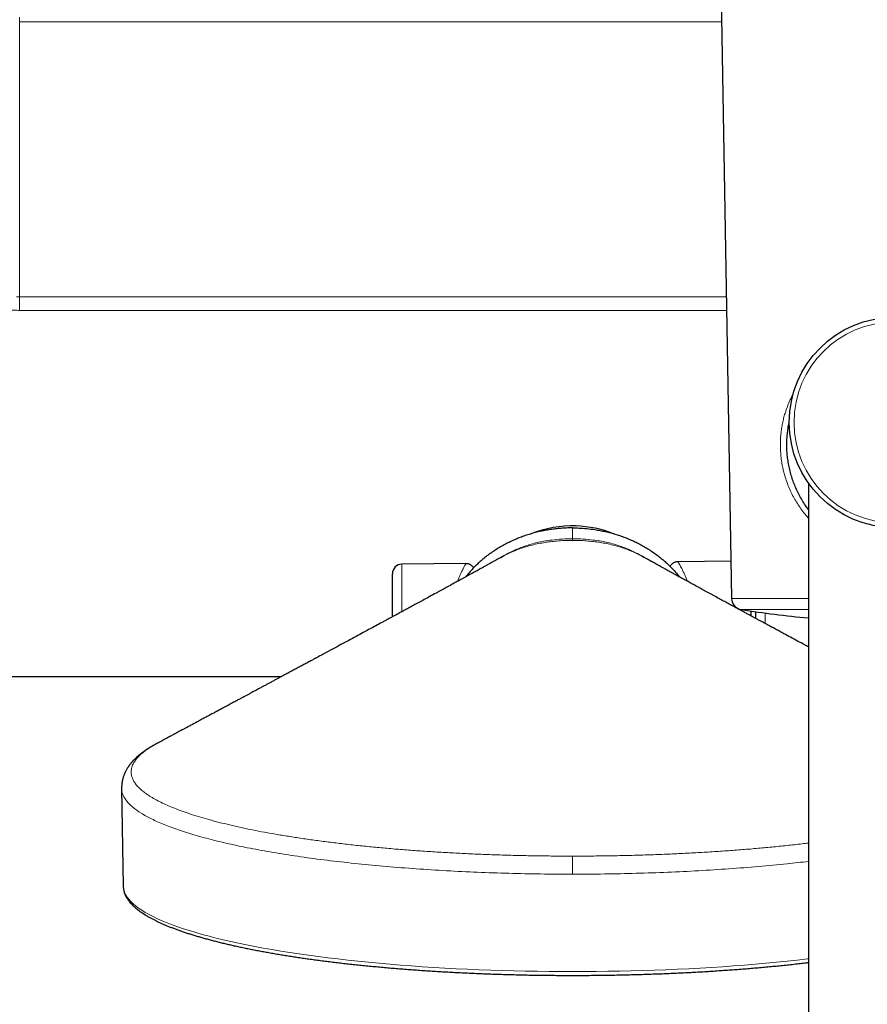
# Model space of a CAD drawing. Header units: millimetres. Extents: x 8 to 2236, y 12 to 2208.
# Tile 10 of 165: x 1030 to 1118, y 517 to 620. Entities that reach past the tile are written whole.
import ezdxf

# ---------------------------------------------------------------- set-up
doc = ezdxf.new("R2010")
doc.units = ezdxf.units.MM

msp = doc.modelspace()

# ---------------------------------------------------------------- linework, layer by layer
at = {"color": 7, "linetype": 'Continuous', "lineweight": 30}
for p, q in [((1102.48, 646.65), (1104, 559.58)), ((1112.02, 571.66), (1112.02, 186.66)), ((1076.2, 563.22), (1069.51, 563.16)), ((1079.86, 563.86), (1079.87, 563.86)), ((1094.87, 563.86), (1094.86, 563.86)), ((1103.93, 563.46), (1098.39, 563.41)), ((1068.52, 557.65), (1068.52, 562.16)), ((1106.02, 558.26), (1106.02, 557.76)), ((1106.52, 557.48), (1106.52, 558.19)), ((1022.86, 551.41), (1056.93, 551.41)), ((1043.87, 544.39), (1043.85, 544.38)), ((1040.19, 539.72), (1040.37, 529.49)), ((1040.37, 529.49), (1040.37, 529.49))]:
    msp.add_line(p, q, dxfattribs=at)
at = {"color": 252, "linetype": 'Continuous', "lineweight": 0}
for p, q in [((1029.54, 620.36), (1029.54, 619.86)), ((1102.95, 619.86), (1029.54, 619.86)), ((1029.54, 589.69), (1029.54, 591.12)), ((1029.54, 591.12), (1103.45, 591.12)), ((1103.48, 589.69), (1029.54, 589.69)), ((1087.36, 566.95), (1087.36, 565.81)), ((1087.36, 566.94), (1087.36, 566.95)), ((1087.36, 565.71), (1087.36, 565.65)), ((1069.51, 563.16), (1069.51, 558.19)), ((1104, 559.58), (1112.02, 559.58)), ((1105.01, 558.3), (1105.01, 558.42)), ((1112.02, 558.42), (1105.01, 558.42)), ((1107.52, 558.05), (1107.52, 556.94))]:
    msp.add_line(p, q, dxfattribs=at)
at = {"color": 252, "linetype": 'Continuous', "lineweight": 0, "flags": 128}
for points in [[(1029.2, 591.12), (1029.54, 591.12), (1029.54, 591.12), (1029.54, 591.12)], [(1040.37, 529.49), (1040.39, 529.29), (1040.44, 529.06), (1040.52, 528.82), (1040.63, 528.59), (1040.77, 528.35), (1040.95, 528.12), (1041.16, 527.89), (1041.4, 527.66), (1041.67, 527.43), (1041.97, 527.2), (1042.31, 526.98), (1042.67, 526.75), (1043.07, 526.53), (1043.49, 526.31), (1043.95, 526.09), (1044.44, 525.88), (1044.95, 525.66), (1045.49, 525.45), (1046.07, 525.25), (1046.67, 525.04), (1047.3, 524.84), (1047.95, 524.64), (1048.64, 524.45), (1049.35, 524.25), (1050.08, 524.07), (1050.84, 523.88), (1051.63, 523.7), (1052.44, 523.53), (1053.28, 523.35), (1054.14, 523.18), (1055.02, 523.02), (1055.92, 522.86), (1056.85, 522.71), (1057.79, 522.56), (1058.76, 522.41), (1059.74, 522.27), (1060.75, 522.14), (1061.77, 522.01), (1062.81, 521.88), (1063.87, 521.76), (1064.94, 521.65), (1066.03, 521.54), (1067.13, 521.43), (1068.25, 521.33), (1069.38, 521.24), (1070.52, 521.15), (1071.68, 521.07), (1072.84, 521), (1074.02, 520.93), (1075.2, 520.86), (1076.39, 520.81), (1077.59, 520.75), (1078.8, 520.71), (1080.01, 520.67), (1081.23, 520.64), (1082.45, 520.61), (1083.68, 520.59), (1084.9, 520.57), (1086.13, 520.56), (1087.36, 520.56), (1088.59, 520.56), (1089.82, 520.57), (1091.05, 520.59), (1092.28, 520.61), (1093.5, 520.64), (1094.71, 520.67), (1095.93, 520.71), (1097.13, 520.75), (1098.33, 520.81), (1099.53, 520.86), (1100.71, 520.93), (1101.88, 521), (1103.05, 521.07), (1104.2, 521.15), (1105.35, 521.24), (1106.48, 521.33), (1107.59, 521.43), (1108.7, 521.54), (1109.79, 521.65), (1110.86, 521.76), (1111.92, 521.88), (1112.02, 521.89)]]:
    msp.add_lwpolyline(points, dxfattribs=at)
at = {"color": 7, "linetype": 'Continuous', "lineweight": 30}
msp.add_circle((1121.02, 577.98), 11, dxfattribs=at)
at = {"color": 252, "linetype": 'Continuous', "lineweight": 0}
msp.add_circle((1121.02, 577.98), 10.5, dxfattribs=at)
at = {"color": 7, "linetype": 'Continuous', "lineweight": 30}
for centre, radius, start, end in [((1087.36, 555.53), 11.63, 88.1812, 111.9527), ((1087.36, 555.53), 11.63, 68.3601, 88.1812), ((1069.52, 562.16), 1, 90.5, 180), ((1105.2, 559.6), 1.2, 181, 260.7875), ((1121.02, 657.13), 100, 260.7875, 264.8364)]:
    msp.add_arc(centre, radius, start, end, dxfattribs=at)
at = {"color": 252, "linetype": 'Continuous', "lineweight": 0}
msp.add_open_spline([(1029.54, 619.86), (1029.54, 617.46), (1029.54, 612.67), (1029.54, 605.49), (1029.54, 598.3), (1029.54, 593.51), (1029.54, 591.12)], degree=3, dxfattribs=at)
for points, knots in [([(1029.54, 589.69), (1029.35, 589.7), (1028.96, 589.7), (1028.37, 589.76), (1027.79, 589.85), (1027.23, 589.98), (1026.7, 590.15), (1026.19, 590.35), (1025.7, 590.58), (1025.21, 590.86), (1024.72, 591.19), (1024.24, 591.56), (1023.79, 591.96), (1023.35, 592.4), (1022.93, 592.87), (1022.54, 593.38), (1022.18, 593.91), (1021.85, 594.44), (1021.57, 594.97), (1021.34, 595.46), (1021.13, 595.96), (1020.95, 596.48), (1020.8, 597.04), (1020.68, 597.59), (1020.6, 598.13), (1020.55, 598.64), (1020.55, 598.97), (1020.54, 599.14)], [0, 0, 0, 0, 0.034383, 0.068859, 0.103306, 0.137651, 0.17017, 0.202791, 0.235421, 0.267952, 0.305705, 0.343566, 0.381455, 0.419245, 0.462527, 0.505968, 0.549518, 0.593095, 0.636602, 0.679927, 0.713638, 0.761223, 0.808943, 0.856754, 0.904592, 0.952374, 1, 1, 1, 1]), ([(1110.44, 581), (1110.37, 580.87), (1110.23, 580.59), (1110.02, 580.14), (1109.83, 579.66), (1109.66, 579.17), (1109.5, 578.67), (1109.37, 578.15), (1109.27, 577.63), (1109.18, 577.05), (1109.12, 576.44), (1109.09, 575.78), (1109.1, 575.12), (1109.15, 574.46), (1109.22, 573.87), (1109.32, 573.34), (1109.42, 572.88), (1109.57, 572.35), (1109.76, 571.76), (1110.01, 571.11), (1110.3, 570.5), (1110.61, 569.91), (1110.96, 569.35), (1111.34, 568.8), (1111.69, 568.35), (1111.93, 568.08), (1112.02, 567.98)], [0, 0, 0, 0, 0.031893, 0.070042, 0.107613, 0.145206, 0.182772, 0.220845, 0.258947, 0.297013, 0.342836, 0.388656, 0.434225, 0.479794, 0.52527, 0.558447, 0.591649, 0.62483, 0.67517, 0.725515, 0.774093, 0.822957, 0.871824, 0.921049, 0.970275, 1, 1, 1, 1]), ([(1079.87, 563.86), (1079.96, 563.91), (1080.21, 564.06), (1080.67, 564.28), (1081.25, 564.54), (1081.85, 564.77), (1082.47, 564.98), (1083.12, 565.16), (1083.8, 565.31), (1084.49, 565.43), (1085.19, 565.53), (1085.91, 565.6), (1086.64, 565.64), (1087.12, 565.65), (1087.36, 565.65)], [0, 0, 0, 0, 0.043264, 0.130354, 0.217393, 0.30431, 0.391092, 0.477795, 0.56453, 0.651375, 0.738361, 0.825482, 0.912712, 1, 1, 1, 1]), ([(1080.12, 564), (1080.26, 564.09), (1080.65, 564.32), (1081.27, 564.62), (1081.95, 564.9), (1082.55, 565.11), (1083.18, 565.3), (1083.84, 565.46), (1084.52, 565.59), (1085.32, 565.7), (1086.27, 565.79), (1086.99, 565.81), (1087.36, 565.81), (1087.36, 565.81)], [0, 0, 0, 0, 0.077916, 0.209279, 0.296773, 0.384144, 0.471435, 0.558761, 0.646207, 0.733821, 0.865547, 0.997653, 1, 1, 1, 1]), ([(1087.36, 565.81), (1087.36, 565.81), (1087.36, 565.81), (1087.36, 565.8), (1087.36, 565.76), (1087.36, 565.73), (1087.36, 565.71)], [0, 0, 0, 0, 0.297301, 0.594784, 0.796188, 1, 1, 1, 1]), ([(1094.82, 563.88), (1094.61, 564.01), (1094.15, 564.28), (1093.45, 564.62), (1092.78, 564.9), (1092.18, 565.11), (1091.54, 565.3), (1090.89, 565.46), (1090.21, 565.59), (1089.4, 565.7), (1088.46, 565.79), (1087.74, 565.81), (1087.37, 565.81), (1087.36, 565.81)], [0, 0, 0, 0, 0.110687, 0.237381, 0.321766, 0.406031, 0.49022, 0.574442, 0.658781, 0.743281, 0.870325, 0.997736, 1, 1, 1, 1]), ([(1094.86, 563.86), (1094.77, 563.91), (1094.51, 564.06), (1094.05, 564.28), (1093.48, 564.54), (1092.88, 564.77), (1092.25, 564.98), (1091.6, 565.16), (1090.93, 565.31), (1090.24, 565.43), (1089.53, 565.53), (1088.82, 565.6), (1088.09, 565.64), (1087.61, 565.65), (1087.36, 565.65)], [0, 0, 0, 0, 0.043267, 0.130356, 0.217395, 0.304312, 0.391093, 0.477796, 0.564531, 0.651376, 0.738361, 0.825483, 0.912712, 1, 1, 1, 1]), ([(1075.32, 561.35), (1075.37, 561.47), (1075.47, 561.73), (1075.62, 562.05), (1075.75, 562.34), (1075.86, 562.57), (1075.95, 562.75), (1076.04, 562.91), (1076.11, 563.04), (1076.16, 563.13), (1076.19, 563.19), (1076.21, 563.22), (1076.2, 563.21), (1076.2, 563.21)], [0, 0, 0, 0, 0.104201, 0.212887, 0.321498, 0.413069, 0.50521, 0.597349, 0.690617, 0.783883, 0.878338, 0.972791, 1, 1, 1, 1]), ([(1098.39, 563.41), (1098.39, 563.41), (1098.39, 563.4), (1098.42, 563.36), (1098.46, 563.28), (1098.53, 563.17), (1098.61, 563.01), (1098.72, 562.81), (1098.84, 562.57), (1098.98, 562.29), (1099.13, 561.97), (1099.26, 561.66), (1099.34, 561.45), (1099.37, 561.37)], [0, 0, 0, 0, 0.079024, 0.166046, 0.253069, 0.340676, 0.439157, 0.538762, 0.63837, 0.738771, 0.839174, 0.939489, 1, 1, 1, 1]), ([(1043.85, 544.38), (1043.68, 544.29), (1043.32, 544.09), (1042.84, 543.78), (1042.4, 543.45), (1042.02, 543.11), (1041.72, 542.77), (1041.48, 542.42), (1041.31, 542.08), (1041.22, 541.73), (1041.19, 541.38), (1041.24, 541.04), (1041.35, 540.69), (1041.54, 540.35), (1041.79, 540.01), (1042.12, 539.67), (1042.52, 539.34), (1042.99, 539), (1043.53, 538.67), (1044.13, 538.34), (1044.8, 538.03), (1045.52, 537.71), (1046.31, 537.41), (1047.16, 537.11), (1048.09, 536.81), (1049.07, 536.52), (1050.12, 536.23), (1051.23, 535.96), (1052.38, 535.69), (1053.59, 535.43), (1054.83, 535.19), (1056.13, 534.95), (1057.48, 534.73), (1058.88, 534.51), (1060.34, 534.3), (1061.84, 534.1), (1063.38, 533.91), (1064.94, 533.74), (1066.54, 533.58), (1068.15, 533.43), (1069.79, 533.29), (1071.47, 533.17), (1073.18, 533.06), (1074.92, 532.96), (1076.68, 532.87), (1078.46, 532.8), (1080.24, 532.74), (1082.02, 532.69), (1083.8, 532.66), (1085.58, 532.64), (1086.77, 532.63), (1087.36, 532.63)], [0, 0, 0, 0, 0.017546, 0.037821, 0.05811, 0.078413, 0.099101, 0.119801, 0.140509, 0.16122, 0.181931, 0.202265, 0.22259, 0.2429, 0.263193, 0.283836, 0.304462, 0.325077, 0.345685, 0.366288, 0.386522, 0.406758, 0.427, 0.447249, 0.467877, 0.488513, 0.509156, 0.529802, 0.550451, 0.570732, 0.591015, 0.611301, 0.631588, 0.652246, 0.672904, 0.693563, 0.714223, 0.734884, 0.755177, 0.775471, 0.795766, 0.816061, 0.83666, 0.85726, 0.877861, 0.898463, 0.919066, 0.9393, 0.959534, 0.979768, 1, 1, 1, 1]), ([(1087.36, 530.75), (1086.25, 530.75), (1084.02, 530.76), (1080.7, 530.83), (1077.41, 530.94), (1074.17, 531.1), (1070.99, 531.3), (1067.9, 531.54), (1064.91, 531.83), (1062.03, 532.15), (1059.27, 532.51), (1056.66, 532.91), (1054.2, 533.34), (1051.9, 533.8), (1049.79, 534.3), (1047.86, 534.82), (1046.13, 535.36), (1044.6, 535.93), (1043.3, 536.52), (1042.21, 537.12), (1041.35, 537.74), (1040.71, 538.36), (1040.33, 539), (1040.17, 539.45), (1040.2, 539.69), (1040.21, 539.72)], [0, 0, 0, 0, 0.04518, 0.09036, 0.135539, 0.180719, 0.225899, 0.271079, 0.316259, 0.361438, 0.406618, 0.451798, 0.496978, 0.542157, 0.587337, 0.632517, 0.677697, 0.722877, 0.768056, 0.813236, 0.858416, 0.903596, 0.948776, 0.993955, 1, 1, 1, 1]), ([(1112.02, 534), (1111.79, 533.97), (1111.06, 533.88), (1109.78, 533.74), (1108.19, 533.58), (1106.58, 533.43), (1104.93, 533.29), (1103.26, 533.17), (1101.55, 533.06), (1099.81, 532.96), (1098.05, 532.87), (1096.27, 532.8), (1094.49, 532.74), (1092.71, 532.69), (1090.93, 532.66), (1089.15, 532.64), (1087.96, 532.63), (1087.36, 532.63)], [0, 0, 0, 0, 0.0307664, 0.100839, 0.1696643, 0.2384928, 0.3073238, 0.376157, 0.4460188, 0.515885, 0.5857557, 0.6556296, 0.7255051, 0.7941324, 0.8627576, 0.93138, 1, 1, 1, 1]), ([(1087.36, 532.63), (1087.36, 532.6), (1087.36, 532.52), (1087.36, 532.38), (1087.36, 532.23), (1087.36, 532.04), (1087.36, 531.86), (1087.36, 531.69), (1087.36, 531.53), (1087.36, 531.35), (1087.36, 531.15), (1087.36, 530.95), (1087.36, 530.82), (1087.36, 530.75)], [0, 0, 0, 0, 0.098352, 0.197437, 0.298584, 0.400392, 0.529819, 0.595558, 0.661689, 0.748205, 0.836566, 0.916714, 1, 1, 1, 1]), ([(1087.36, 530.75), (1088.48, 530.75), (1090.7, 530.76), (1094.03, 530.83), (1097.32, 530.94), (1100.56, 531.1), (1103.73, 531.3), (1106.82, 531.54), (1109.6, 531.8), (1111.28, 532), (1112.02, 532.08)], [0, 0, 0, 0, 0.128695, 0.25739, 0.386085, 0.514781, 0.643476, 0.772171, 0.900866, 1, 1, 1, 1])]:
    msp.add_open_spline(points, degree=3, knots=knots, dxfattribs=at)
at = {"color": 7, "linetype": 'Continuous', "lineweight": 30}
for points, knots in [([(1112.02, 568.89), (1111.98, 568.94), (1111.81, 569.16), (1111.54, 569.56), (1111.21, 570.11), (1110.91, 570.68), (1110.65, 571.26), (1110.42, 571.84), (1110.23, 572.43), (1110.07, 573.04), (1109.94, 573.66), (1109.85, 574.26), (1109.79, 574.84), (1109.77, 575.39), (1109.77, 575.95), (1109.8, 576.5), (1109.86, 577.07), (1109.93, 577.56), (1110, 577.87), (1110.02, 577.97)], [0, 0, 0, 0, 0.021333, 0.090495, 0.159629, 0.228634, 0.29744, 0.362229, 0.427257, 0.49232, 0.55726, 0.621975, 0.678026, 0.734271, 0.790587, 0.84684, 0.902898, 0.966849, 1, 1, 1, 1]), ([(1087.36, 566.95), (1087.36, 566.95), (1087.14, 566.95), (1086.73, 566.94), (1086.13, 566.9), (1085.57, 566.85), (1085.02, 566.78), (1084.46, 566.68), (1083.91, 566.57), (1083.36, 566.43), (1082.81, 566.27), (1082.27, 566.1), (1081.75, 565.9), (1081.23, 565.68), (1080.72, 565.44), (1080.21, 565.18), (1079.72, 564.9), (1079.23, 564.6), (1078.76, 564.28), (1078.31, 563.94), (1077.89, 563.6), (1077.5, 563.25), (1077.12, 562.89), (1076.73, 562.48), (1076.42, 562.12), (1076.24, 561.89), (1076.19, 561.83)], [0, 0, 0, 0, 0.000005, 0.053103, 0.096998, 0.140892, 0.18507, 0.229247, 0.273788, 0.318329, 0.36317, 0.408011, 0.452106, 0.496201, 0.540634, 0.585067, 0.629939, 0.674811, 0.720053, 0.765296, 0.806563, 0.847945, 0.889327, 0.930829, 0.981107, 1, 1, 1, 1]), ([(1087.36, 566.95), (1087.36, 566.95), (1087.59, 566.95), (1088.09, 566.94), (1088.87, 566.88), (1089.61, 566.79), (1090.26, 566.68), (1090.81, 566.57), (1091.36, 566.43), (1091.91, 566.27), (1092.45, 566.1), (1092.98, 565.9), (1093.5, 565.68), (1094.01, 565.45), (1094.51, 565.19), (1095.01, 564.91), (1095.49, 564.6), (1095.97, 564.28), (1096.42, 563.94), (1096.84, 563.6), (1097.23, 563.25), (1097.61, 562.89), (1098.02, 562.45), (1098.33, 562.1), (1098.51, 561.87), (1098.54, 561.83)], [0, 0, 0, 0, 0.000005, 0.053104, 0.118848, 0.184592, 0.228947, 0.273301, 0.318149, 0.362997, 0.408008, 0.451918, 0.495991, 0.540065, 0.584709, 0.629352, 0.674598, 0.719843, 0.765297, 0.806573, 0.847848, 0.88934, 0.930832, 0.988193, 1, 1, 1, 1]), ([(1079.87, 563.87), (1079.82, 563.84), (1079.72, 563.79), (1079.59, 563.71), (1079.49, 563.66), (1079.42, 563.62), (1079.36, 563.58), (1079.27, 563.53), (1079.13, 563.46), (1078.95, 563.36), (1078.77, 563.26), (1078.6, 563.16), (1078.42, 563.06), (1078.24, 562.96), (1078.04, 562.85), (1077.82, 562.73), (1077.6, 562.6), (1077.38, 562.48), (1077.17, 562.37), (1076.96, 562.25), (1076.75, 562.13), (1076.51, 562), (1076.29, 561.88), (1076.09, 561.77), (1075.92, 561.68), (1075.76, 561.59), (1075.58, 561.49), (1075.4, 561.39), (1075.2, 561.28), (1074.99, 561.17), (1074.79, 561.06), (1074.6, 560.96), (1074.44, 560.87), (1074.29, 560.79), (1074.12, 560.69), (1073.91, 560.58), (1073.66, 560.44), (1073.38, 560.29), (1072.97, 560.07), (1072.46, 559.79), (1071.86, 559.46), (1071.29, 559.15), (1070.85, 558.91), (1070.53, 558.74), (1070.31, 558.62), (1070.1, 558.51), (1069.93, 558.41), (1069.79, 558.34), (1069.69, 558.28), (1069.59, 558.23), (1069.47, 558.17), (1069.31, 558.08), (1069.1, 557.97), (1068.85, 557.83), (1068.57, 557.68), (1068.25, 557.51), (1067.92, 557.33), (1067.59, 557.15), (1067.17, 556.92), (1066.65, 556.64), (1066.05, 556.32), (1065.42, 555.98), (1064.72, 555.6), (1063.94, 555.18), (1063.14, 554.75), (1062.51, 554.41), (1062.06, 554.17), (1061.8, 554.03), (1061.54, 553.89), (1061.29, 553.75), (1061.05, 553.62), (1060.83, 553.51), (1060.66, 553.41), (1060.52, 553.34), (1060.41, 553.28), (1060.29, 553.21), (1060.14, 553.13), (1059.97, 553.04), (1059.77, 552.94), (1059.5, 552.79), (1059.17, 552.61), (1058.77, 552.39), (1058.36, 552.18), (1058.01, 551.99), (1057.73, 551.84), (1057.52, 551.72), (1057.32, 551.62), (1057.15, 551.53), (1056.98, 551.43), (1056.78, 551.33), (1056.54, 551.2), (1056.26, 551.05), (1055.96, 550.89), (1055.66, 550.72), (1055.35, 550.56), (1055.06, 550.4), (1054.78, 550.25), (1054.54, 550.12), (1054.3, 549.99), (1054.06, 549.86), (1053.81, 549.73), (1053.54, 549.58), (1053.26, 549.43), (1052.96, 549.27), (1052.63, 549.1), (1052.24, 548.89), (1051.8, 548.65), (1051.32, 548.39), (1050.87, 548.15), (1050.44, 547.92), (1050.03, 547.7), (1049.65, 547.5), (1049.24, 547.28), (1048.83, 547.06), (1048.4, 546.83), (1048.01, 546.62), (1047.63, 546.41), (1047.28, 546.22), (1047.01, 546.08), (1046.82, 545.98), (1046.68, 545.91), (1046.52, 545.82), (1046.31, 545.71), (1046.05, 545.57), (1045.75, 545.4), (1045.39, 545.21), (1044.99, 545), (1044.54, 544.75), (1044.16, 544.55), (1043.93, 544.43), (1043.86, 544.39)], [0, 0, 0, 0, 0.004372, 0.008195, 0.010953, 0.012683, 0.014243, 0.01604, 0.020504, 0.025565, 0.030994, 0.036033, 0.040654, 0.045856, 0.051542, 0.057332, 0.063896, 0.070288, 0.076088, 0.081546, 0.087611, 0.094366, 0.101071, 0.106396, 0.110965, 0.115467, 0.120217, 0.125303, 0.130859, 0.136883, 0.142925, 0.148111, 0.152423, 0.156264, 0.160713, 0.166811, 0.173826, 0.181747, 0.189961, 0.207817, 0.22458, 0.240293, 0.255092, 0.261329, 0.2674, 0.273292, 0.278483, 0.281893, 0.284718, 0.287087, 0.289815, 0.29465, 0.30053, 0.30745, 0.315403, 0.324381, 0.333711, 0.342786, 0.351608, 0.369286, 0.385896, 0.401464, 0.422153, 0.443778, 0.466324, 0.48889, 0.496223, 0.50348, 0.510663, 0.517772, 0.524582, 0.530525, 0.535577, 0.538924, 0.541792, 0.545096, 0.549126, 0.55388, 0.559357, 0.565471, 0.576414, 0.587473, 0.598649, 0.609882, 0.616426, 0.622345, 0.627642, 0.632319, 0.63663, 0.642131, 0.648756, 0.656503, 0.665291, 0.673876, 0.681825, 0.690381, 0.69806, 0.704867, 0.71107, 0.71771, 0.724737, 0.732149, 0.739946, 0.748157, 0.757151, 0.767032, 0.780627, 0.793832, 0.806387, 0.818296, 0.829562, 0.84019, 0.850182, 0.86292, 0.87473, 0.885658, 0.895706, 0.90592, 0.915038, 0.91832, 0.921644, 0.926098, 0.931836, 0.939012, 0.94752, 0.957357, 0.96852, 0.981006, 0.994808, 1, 1, 1, 1]), ([(1077.03, 562.79), (1077.03, 562.79), (1077, 562.83), (1076.95, 562.89), (1076.88, 562.96), (1076.79, 563.03), (1076.69, 563.09), (1076.59, 563.14), (1076.48, 563.18), (1076.38, 563.2), (1076.29, 563.21), (1076.23, 563.21), (1076.2, 563.21)], [0, 0, 0, 0, 0.018848, 0.128375, 0.23822, 0.3599, 0.478575, 0.594131, 0.706857, 0.816936, 0.924468, 1, 1, 1, 1]), ([(1080.11, 564.01), (1080.11, 564.01), (1080.11, 564.01), (1080.1, 564), (1080.07, 563.98), (1080.02, 563.96), (1079.96, 563.92), (1079.89, 563.88), (1079.86, 563.86)], [0, 0, 0, 0, 0.122323, 0.294413, 0.441969, 0.608095, 0.798103, 1, 1, 1, 1]), ([(1079.87, 563.85), (1079.88, 563.86), (1079.92, 563.89), (1079.99, 563.93), (1080.06, 563.97), (1080.09, 563.99), (1080.11, 564), (1080.11, 564.01), (1080.11, 564.01), (1080.11, 564.01)], [0, 0, 0, 0, 0.101425, 0.439655, 0.678837, 0.761623, 0.799025, 0.863048, 1, 1, 1, 1]), ([(1094.86, 563.86), (1094.83, 563.88), (1094.77, 563.92), (1094.7, 563.96), (1094.65, 563.98), (1094.63, 564), (1094.62, 564), (1094.61, 564.01), (1094.61, 564.01), (1094.61, 564.01)], [0, 0, 0, 0, 0.193289, 0.376379, 0.539709, 0.692268, 0.835754, 0.956226, 1, 1, 1, 1]), ([(1094.61, 564.01), (1094.61, 564.01), (1094.61, 564.01), (1094.63, 564), (1094.64, 563.99), (1094.68, 563.97), (1094.74, 563.93), (1094.8, 563.89), (1094.84, 563.87), (1094.85, 563.86)], [0, 0, 0, 0, 0.094257, 0.178497, 0.262245, 0.354656, 0.61962, 0.943111, 1, 1, 1, 1]), ([(1112.02, 554.52), (1111.89, 554.58), (1111.52, 554.78), (1110.9, 555.12), (1110.17, 555.51), (1109.56, 555.84), (1109.03, 556.12), (1108.59, 556.37), (1108.12, 556.62), (1107.63, 556.88), (1107.19, 557.12), (1106.82, 557.32), (1106.52, 557.48), (1106.23, 557.64), (1105.95, 557.79), (1105.72, 557.92), (1105.51, 558.03), (1105.34, 558.12), (1105.19, 558.2), (1105.06, 558.27), (1104.92, 558.35), (1104.75, 558.44), (1104.55, 558.55), (1104.33, 558.67), (1104.1, 558.79), (1103.87, 558.92), (1103.55, 559.09), (1103.14, 559.31), (1102.64, 559.59), (1102.2, 559.82), (1101.85, 560.02), (1101.58, 560.16), (1101.31, 560.31), (1101.06, 560.45), (1100.82, 560.57), (1100.62, 560.69), (1100.44, 560.78), (1100.28, 560.87), (1100.1, 560.97), (1099.89, 561.08), (1099.67, 561.21), (1099.45, 561.33), (1099.24, 561.44), (1099.01, 561.57), (1098.73, 561.72), (1098.38, 561.91), (1098.01, 562.12), (1097.64, 562.32), (1097.27, 562.52), (1096.95, 562.7), (1096.68, 562.85), (1096.47, 562.97), (1096.27, 563.08), (1096.09, 563.18), (1095.89, 563.29), (1095.73, 563.38), (1095.6, 563.45), (1095.51, 563.5), (1095.44, 563.54), (1095.37, 563.58), (1095.3, 563.62), (1095.23, 563.66), (1095.13, 563.72), (1095, 563.79), (1094.91, 563.84), (1094.86, 563.87)], [0, 0, 0, 0, 0.021448, 0.065255, 0.107441, 0.147954, 0.172758, 0.198574, 0.22572, 0.25422, 0.284101, 0.301447, 0.319241, 0.336707, 0.352417, 0.366325, 0.378219, 0.388355, 0.396724, 0.403395, 0.411071, 0.420898, 0.432868, 0.44586, 0.459226, 0.472968, 0.487091, 0.51484, 0.544153, 0.575145, 0.590353, 0.60595, 0.621938, 0.637172, 0.650772, 0.662724, 0.673014, 0.68182, 0.691894, 0.704152, 0.717972, 0.731119, 0.743135, 0.754114, 0.771582, 0.791612, 0.815691, 0.836527, 0.856993, 0.88013, 0.892965, 0.90551, 0.916844, 0.92703, 0.938794, 0.951571, 0.956739, 0.961627, 0.966136, 0.970102, 0.973525, 0.977389, 0.983206, 0.991197, 1, 1, 1, 1]), ([(1098.39, 563.41), (1098.35, 563.41), (1098.29, 563.41), (1098.19, 563.39), (1098.08, 563.36), (1097.97, 563.32), (1097.87, 563.26), (1097.78, 563.2), (1097.7, 563.13), (1097.63, 563.05), (1097.58, 562.99), (1097.55, 562.95), (1097.55, 562.94)], [0, 0, 0, 0, 0.095339, 0.20089, 0.306775, 0.424849, 0.539998, 0.652064, 0.76135, 0.868052, 0.972283, 1, 1, 1, 1]), ([(1043.87, 544.4), (1043.82, 544.37), (1043.73, 544.32), (1043.6, 544.25), (1043.49, 544.19), (1043.4, 544.13), (1043.32, 544.09), (1043.27, 544.06), (1043.23, 544.03), (1043.19, 544.01), (1043.14, 543.98), (1043.08, 543.94), (1042.99, 543.88), (1042.9, 543.83), (1042.81, 543.77), (1042.72, 543.71), (1042.63, 543.65), (1042.55, 543.59), (1042.48, 543.54), (1042.39, 543.48), (1042.32, 543.42), (1042.25, 543.37), (1042.18, 543.31), (1042.11, 543.26), (1042.04, 543.2), (1041.98, 543.15), (1041.92, 543.1), (1041.87, 543.06), (1041.84, 543.03), (1041.81, 543), (1041.77, 542.97), (1041.73, 542.93), (1041.68, 542.88), (1041.61, 542.81), (1041.53, 542.74), (1041.46, 542.67), (1041.4, 542.6), (1041.35, 542.54), (1041.3, 542.49), (1041.26, 542.44), (1041.22, 542.4), (1041.19, 542.36), (1041.16, 542.33), (1041.13, 542.28), (1041.09, 542.23), (1041.04, 542.17), (1040.99, 542.11), (1040.95, 542.04), (1040.91, 541.99), (1040.88, 541.94), (1040.85, 541.89), (1040.81, 541.84), (1040.77, 541.78), (1040.72, 541.69), (1040.67, 541.59), (1040.61, 541.48), (1040.56, 541.38), (1040.52, 541.27), (1040.47, 541.16), (1040.42, 541.03), (1040.38, 540.91), (1040.34, 540.78), (1040.31, 540.66), (1040.29, 540.55), (1040.26, 540.44), (1040.25, 540.34), (1040.24, 540.27), (1040.23, 540.22), (1040.22, 540.17), (1040.22, 540.12), (1040.21, 540.06), (1040.21, 539.99), (1040.2, 539.91), (1040.2, 539.81), (1040.2, 539.74), (1040.2, 539.7)], [0, 0, 0, 0, 0.02251, 0.0424, 0.059675, 0.074336, 0.086386, 0.09568, 0.102459, 0.108285, 0.114741, 0.127836, 0.142939, 0.159733, 0.175657, 0.192749, 0.207813, 0.221908, 0.236732, 0.252311, 0.268679, 0.281118, 0.294295, 0.308211, 0.322867, 0.337925, 0.351073, 0.359756, 0.366989, 0.373747, 0.381616, 0.390621, 0.40076, 0.418481, 0.437223, 0.454347, 0.469817, 0.483632, 0.496021, 0.507631, 0.515456, 0.522905, 0.531033, 0.540868, 0.552413, 0.56567, 0.579974, 0.593957, 0.605815, 0.615593, 0.624736, 0.6339, 0.647687, 0.664337, 0.685019, 0.706785, 0.726393, 0.744072, 0.766144, 0.787417, 0.810004, 0.831259, 0.851703, 0.868645, 0.886595, 0.905839, 0.913294, 0.920851, 0.928509, 0.936615, 0.945096, 0.955672, 0.968347, 0.983123, 1, 1, 1, 1]), ([(1040.37, 529.49), (1040.38, 529.46), (1040.38, 529.38), (1040.39, 529.24), (1040.42, 529.07), (1040.46, 528.91), (1040.51, 528.74), (1040.58, 528.58), (1040.66, 528.41), (1040.75, 528.25), (1040.86, 528.09), (1040.98, 527.92), (1041.11, 527.76), (1041.26, 527.6), (1041.42, 527.44), (1041.59, 527.28), (1041.78, 527.12), (1041.98, 526.97), (1042.19, 526.81), (1042.41, 526.66), (1042.65, 526.51), (1042.89, 526.36), (1043.15, 526.21), (1043.42, 526.07), (1043.7, 525.92), (1044, 525.78), (1044.3, 525.64), (1044.62, 525.5), (1044.94, 525.36), (1045.28, 525.22), (1045.63, 525.09), (1045.99, 524.95), (1046.36, 524.82), (1046.74, 524.69), (1047.13, 524.56), (1047.53, 524.43), (1047.95, 524.31), (1048.37, 524.18), (1048.8, 524.06), (1049.25, 523.94), (1049.7, 523.82), (1050.16, 523.7), (1050.64, 523.58), (1051.12, 523.46), (1051.61, 523.35), (1052.11, 523.24), (1052.62, 523.13), (1053.14, 523.02), (1053.67, 522.91), (1054.21, 522.8), (1054.76, 522.7), (1055.32, 522.6), (1055.88, 522.5), (1056.45, 522.4), (1057.04, 522.3), (1057.63, 522.21), (1058.22, 522.11), (1058.83, 522.02), (1059.44, 521.93), (1060.06, 521.85), (1060.69, 521.76), (1061.32, 521.68), (1061.97, 521.6), (1062.61, 521.52), (1063.27, 521.44), (1063.93, 521.37), (1064.6, 521.3), (1065.27, 521.22), (1065.95, 521.16), (1066.64, 521.09), (1067.33, 521.03), (1068.03, 520.96), (1068.73, 520.9), (1069.44, 520.85), (1070.15, 520.79), (1070.86, 520.74), (1071.58, 520.69), (1072.31, 520.64), (1073.04, 520.59), (1073.77, 520.55), (1074.51, 520.51), (1075.25, 520.47), (1075.99, 520.43), (1076.74, 520.4), (1077.49, 520.36), (1078.24, 520.33), (1078.99, 520.31), (1079.75, 520.28), (1080.51, 520.26), (1081.27, 520.24), (1082.03, 520.22), (1082.79, 520.2), (1083.56, 520.19), (1084.32, 520.18), (1085.09, 520.17), (1085.86, 520.17), (1086.61, 520.16), (1087.25, 520.16), (1087.89, 520.16), (1088.54, 520.16), (1089.3, 520.17), (1090.07, 520.18), (1090.84, 520.19), (1091.6, 520.2), (1092.36, 520.21), (1093.13, 520.23), (1093.89, 520.25), (1094.65, 520.27), (1095.4, 520.3), (1096.16, 520.32), (1096.91, 520.35), (1097.66, 520.38), (1098.41, 520.42), (1099.16, 520.45), (1099.9, 520.49), (1100.63, 520.53), (1101.37, 520.57), (1102.1, 520.62), (1102.83, 520.67), (1103.55, 520.72), (1104.27, 520.77), (1104.98, 520.82), (1105.69, 520.88), (1106.39, 520.94), (1107.09, 521), (1107.79, 521.06), (1108.47, 521.13), (1109.16, 521.19), (1109.83, 521.26), (1110.5, 521.34), (1111.17, 521.41), (1111.67, 521.47), (1111.95, 521.5), (1112.02, 521.51)], [0, 0, 0, 0, 0.003707, 0.010581, 0.017473, 0.024411, 0.031419, 0.03852, 0.04573, 0.05306, 0.060511, 0.068079, 0.075755, 0.08352, 0.091359, 0.099251, 0.10718, 0.115132, 0.123095, 0.131059, 0.139019, 0.14697, 0.154911, 0.162841, 0.170758, 0.178664, 0.186559, 0.194442, 0.202315, 0.210178, 0.218033, 0.225879, 0.233717, 0.241548, 0.249373, 0.257192, 0.265005, 0.272813, 0.280617, 0.288416, 0.296212, 0.304003, 0.311792, 0.319577, 0.327359, 0.335139, 0.342916, 0.350691, 0.358464, 0.366235, 0.374004, 0.381771, 0.389537, 0.397301, 0.405064, 0.412826, 0.420586, 0.428346, 0.436104, 0.443861, 0.451617, 0.459373, 0.467127, 0.474881, 0.482635, 0.490387, 0.498139, 0.50589, 0.513641, 0.521391, 0.529141, 0.53689, 0.544639, 0.552387, 0.560135, 0.567883, 0.57563, 0.583377, 0.591124, 0.59887, 0.606617, 0.614362, 0.622108, 0.629854, 0.637599, 0.645344, 0.653089, 0.660834, 0.668579, 0.676323, 0.684068, 0.691812, 0.699557, 0.707301, 0.715045, 0.722789, 0.730534, 0.737987, 0.742063, 0.749807, 0.757551, 0.765296, 0.77304, 0.780784, 0.788528, 0.796273, 0.804017, 0.811762, 0.819506, 0.827251, 0.834996, 0.842741, 0.850486, 0.858232, 0.865977, 0.873723, 0.881469, 0.889215, 0.896962, 0.904709, 0.912456, 0.920203, 0.927951, 0.935699, 0.943447, 0.951196, 0.958945, 0.966695, 0.974445, 0.982196, 0.989948, 0.9977, 1, 1, 1, 1])]:
    msp.add_open_spline(points, degree=3, knots=knots, dxfattribs=at)

doc.saveas('drawing.dxf')
